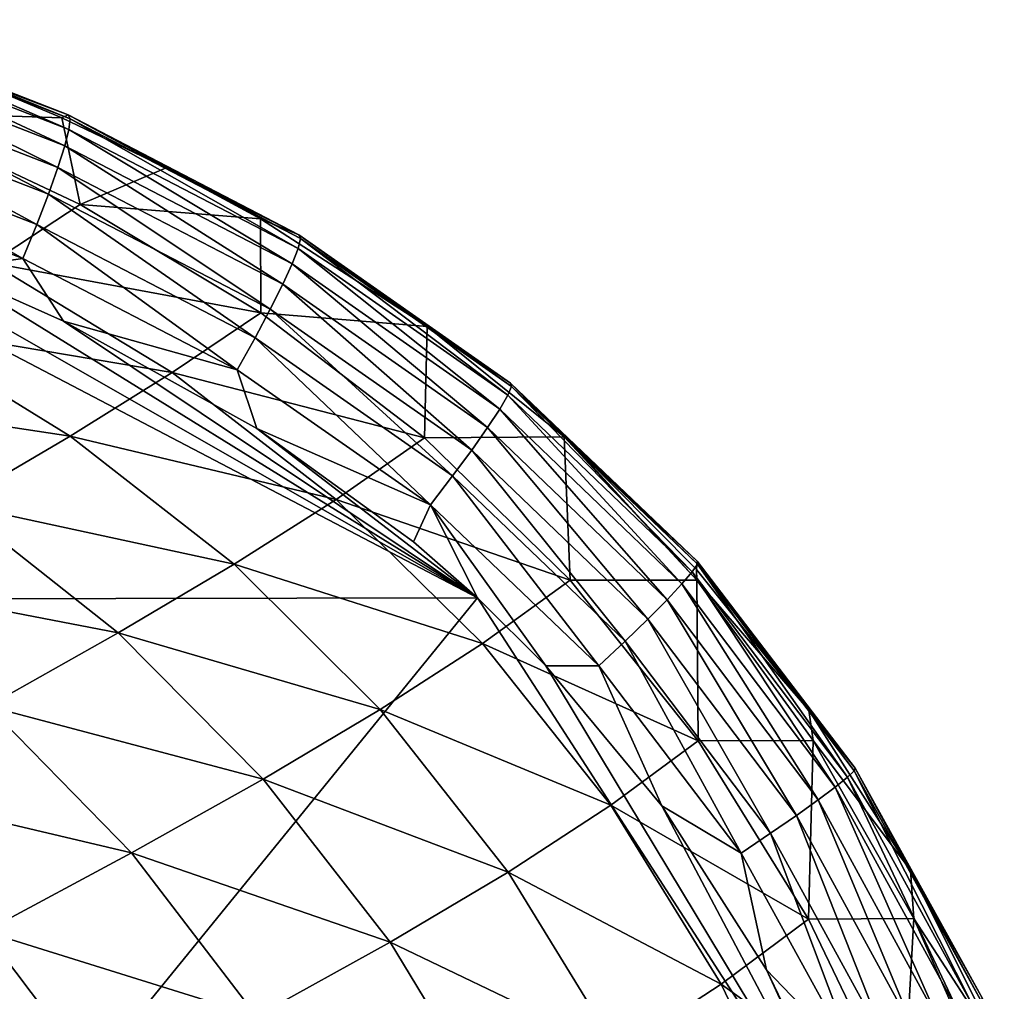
# Model space of a CAD drawing. Header units: metres. Extents: x -82 to 113, y -109 to 109.
# Tile 199 of 256: x 105.86 to 110.78, y 13.85 to 18.7. Entities that reach past the tile are written whole.
import ezdxf

# ---------------------------------------------------------------- set-up
doc = ezdxf.new("R2010")
doc.units = ezdxf.units.M
doc.layers.add('solid_20_382_013_XXX', color=7, linetype='CONTINUOUS')

msp = doc.modelspace()

# ---------------------------------------------------------------- linework, layer by layer
at = {"layer": 'solid_20_382_013_XXX'}
for points in [[(105.491058, 18.455484, -27.818247), (104.890884, 18.700085, -27.555511), (106.105522, 18.22505, -27.678698)], [(106.115273, 18.205364, -27.484959), (106.105522, 18.22505, -27.678698), (104.890884, 18.700085, -27.555511)], [(104.901855, 18.678566, -27.362804), (106.115273, 18.205364, -27.484959), (104.890884, 18.700085, -27.555511)], [(104.900276, 18.623306, -27.18074), (106.109322, 18.152813, -27.301435), (104.901855, 18.678566, -27.362804)], [(106.109322, 18.152813, -27.301435), (106.115273, 18.205364, -27.484959), (104.901855, 18.678566, -27.362804)], [(104.886856, 18.537558, -27.013586), (106.088661, 18.070553, -27.132488), (104.900276, 18.623306, -27.18074)], [(106.088661, 18.070553, -27.132488), (106.109322, 18.152813, -27.301435), (104.900276, 18.623306, -27.18074)], [(104.862305, 18.424582, -26.865608), (106.054298, 17.96175, -26.982481), (104.886856, 18.537558, -27.013586)], [(106.054298, 17.96175, -26.982481), (106.088661, 18.070553, -27.132488), (104.886856, 18.537558, -27.013586)], [(105.183662, 18.240032, -29.131077), (105.491058, 18.455484, -27.818247), (106.073654, 18.210625, -27.877436)], [(106.073654, 18.210625, -27.877436), (105.491058, 18.455484, -27.818247), (106.105522, 18.22505, -27.678698)], [(104.827324, 18.287628, -26.741079), (106.007225, 17.829561, -26.855776), (104.862305, 18.424582, -26.865608)], [(106.007225, 17.829561, -26.855776), (106.054298, 17.96175, -26.982481), (104.862305, 18.424582, -26.865608)], [(104.782616, 18.129955, -26.644268), (105.948441, 17.677149, -26.756733), (104.827324, 18.287628, -26.741079)], [(105.948441, 17.677149, -26.756733), (106.007225, 17.829561, -26.855776), (104.827324, 18.287628, -26.741079)], [(106.165611, 17.777542, -29.317879), (105.183662, 18.240032, -29.131077), (106.073654, 18.210625, -27.877436)], [(105.720993, 17.486618, -30.888609), (105.183662, 18.240032, -29.131077), (106.165611, 17.777542, -29.317879)], [(106.59462, 17.961229, -27.929865), (106.073654, 18.210625, -27.877436), (106.105522, 18.22505, -27.678698)], [(106.165611, 17.777542, -29.317879), (106.073654, 18.210625, -27.877436), (106.59462, 17.961229, -27.929865)], [(106.59462, 17.961229, -27.929865), (106.105522, 18.22505, -27.678698), (107.257591, 17.625557, -27.79295)], [(107.265442, 17.607628, -27.598621), (107.257591, 17.625557, -27.79295), (106.105522, 18.22505, -27.678698)], [(106.115273, 18.205364, -27.484959), (107.265442, 17.607628, -27.598621), (106.105522, 18.22505, -27.678698)], [(106.109322, 18.152813, -27.301435), (107.253723, 17.558708, -27.414059), (106.115273, 18.205364, -27.484959)], [(107.253723, 17.558708, -27.414059), (107.265442, 17.607628, -27.598621), (106.115273, 18.205364, -27.484959)], [(106.088661, 18.070553, -27.132488), (107.223793, 17.48177, -27.243687), (106.109322, 18.152813, -27.301435)], [(107.223793, 17.48177, -27.243687), (107.253723, 17.558708, -27.414059), (106.109322, 18.152813, -27.301435)], [(104.728897, 17.954819, -26.579439), (105.878944, 17.507673, -26.689718), (104.782616, 18.129955, -26.644268)], [(105.878944, 17.507673, -26.689718), (105.948441, 17.677149, -26.756733), (104.782616, 18.129955, -26.644268)], [(106.054298, 17.96175, -26.982481), (107.177017, 17.379786, -27.091936), (106.088661, 18.070553, -27.132488)], [(107.177017, 17.379786, -27.091936), (107.223793, 17.48177, -27.243687), (106.088661, 18.070553, -27.132488)], [(103.634346, 15.806561, -26.42346), (108.148514, 15.814653, -26.883139), (104.030647, 17.969423, -26.490572)], [(104.030647, 17.969423, -26.490572), (108.148514, 15.814653, -26.883139), (104.824471, 17.71258, -26.565872)], [(105.500595, 17.454573, -26.630472), (105.878944, 17.507673, -26.689718), (104.728897, 17.954819, -26.579439)], [(106.007225, 17.829561, -26.855776), (107.114761, 17.255728, -26.963236), (106.054298, 17.96175, -26.982481)], [(107.114761, 17.255728, -26.963236), (107.177017, 17.379786, -27.091936), (106.054298, 17.96175, -26.982481)], [(106.165611, 17.777542, -29.317879), (106.59462, 17.961229, -27.929865), (107.065834, 17.705946, -27.97658)], [(107.065834, 17.705946, -27.97658), (106.59462, 17.961229, -27.929865), (107.257591, 17.625557, -27.79295)], [(105.948441, 17.677149, -26.756733), (107.038383, 17.112568, -26.862011), (106.007225, 17.829561, -26.855776)], [(107.038383, 17.112568, -26.862011), (107.114761, 17.255728, -26.963236), (106.007225, 17.829561, -26.855776)], [(105.720993, 17.486618, -30.888609), (106.165611, 17.777542, -29.317879), (107.067596, 17.237888, -29.510294)], [(107.067596, 17.237888, -29.510294), (106.165611, 17.777542, -29.317879), (107.065834, 17.705946, -27.97658)], [(104.824471, 17.71258, -26.565872), (108.148514, 15.814653, -26.883139), (105.500595, 17.454573, -26.630472)], [(107.897217, 17.16888, -28.055874), (107.065834, 17.705946, -27.97658), (107.257591, 17.625557, -27.79295)], [(107.067596, 17.237888, -29.510294), (107.065834, 17.705946, -27.97658), (107.897217, 17.16888, -28.055874)], [(105.878944, 17.507673, -26.689718), (106.949257, 16.953279, -26.79269), (105.948441, 17.677149, -26.756733)], [(106.949257, 16.953279, -26.79269), (107.038383, 17.112568, -26.862011), (105.948441, 17.677149, -26.756733)], [(107.253723, 17.558708, -27.414059), (108.300705, 16.825872, -27.512846), (107.265442, 17.607628, -27.598621)], [(107.897217, 17.16888, -28.055874), (107.257591, 17.625557, -27.79295), (108.314308, 16.886444, -27.891829)], [(108.319344, 16.870129, -27.697649), (108.314308, 16.886444, -27.891829), (107.257591, 17.625557, -27.79295)], [(107.265442, 17.607628, -27.598621), (108.319344, 16.870129, -27.697649), (107.257591, 17.625557, -27.79295)], [(108.300705, 16.825872, -27.512846), (108.319344, 16.870129, -27.697649), (107.265442, 17.607628, -27.598621)], [(107.223793, 17.48177, -27.243687), (108.260155, 16.756346, -27.341854), (107.253723, 17.558708, -27.414059)], [(108.260155, 16.756346, -27.341854), (108.300705, 16.825872, -27.512846), (107.253723, 17.558708, -27.414059)], [(105.500595, 17.454573, -26.630472), (106.082253, 17.195091, -26.686251), (105.878944, 17.507673, -26.689718)], [(106.082253, 17.195091, -26.686251), (106.949257, 16.953279, -26.79269), (105.878944, 17.507673, -26.689718)], [(105.213745, 17.176813, -32.395924), (105.720993, 17.486618, -30.888609), (106.624893, 16.938627, -31.079266)], [(105.500595, 17.454573, -26.630472), (108.148514, 15.814653, -26.883139), (106.082253, 17.195091, -26.686251)], [(106.624893, 16.938627, -31.079266), (105.720993, 17.486618, -30.888609), (107.067596, 17.237888, -29.510294)], [(107.177017, 17.379786, -27.091936), (108.199455, 16.664227, -27.189116), (107.223793, 17.48177, -27.243687)], [(108.199455, 16.664227, -27.189116), (108.260155, 16.756346, -27.341854), (107.223793, 17.48177, -27.243687)], [(107.114761, 17.255728, -26.963236), (108.120361, 16.552189, -27.059067), (107.177017, 17.379786, -27.091936)], [(108.120361, 16.552189, -27.059067), (108.199455, 16.664227, -27.189116), (107.177017, 17.379786, -27.091936)], [(107.038383, 17.112568, -26.862011), (108.024643, 16.422907, -26.95615), (107.114761, 17.255728, -26.963236)], [(108.024643, 16.422907, -26.95615), (108.120361, 16.552189, -27.059067), (107.114761, 17.255728, -26.963236)], [(106.624893, 16.938627, -31.079266), (107.067596, 17.237888, -29.510294), (107.884384, 16.613926, -29.707655)], [(107.884384, 16.613926, -29.707655), (107.067596, 17.237888, -29.510294), (107.897217, 17.16888, -28.055874)], [(104.642105, 16.843744, -33.857265), (105.213745, 17.176813, -32.395924), (106.116333, 16.62216, -32.581406)], [(106.116333, 16.62216, -32.581406), (105.213745, 17.176813, -32.395924), (106.624893, 16.938627, -31.079266)], [(106.082253, 17.195091, -26.686251), (107.046852, 16.660324, -26.778727), (106.949257, 16.953279, -26.79269)], [(106.082253, 17.195091, -26.686251), (108.148514, 15.814653, -26.883139), (107.046852, 16.660324, -26.778727)], [(107.884384, 16.613926, -29.707655), (107.897217, 17.16888, -28.055874), (108.581573, 16.618385, -28.116381)], [(108.581573, 16.618385, -28.116381), (107.897217, 17.16888, -28.055874), (108.314308, 16.886444, -27.891829)], [(106.949257, 16.953279, -26.79269), (107.914055, 16.279053, -26.884802), (107.038383, 17.112568, -26.862011)], [(107.914055, 16.279053, -26.884802), (108.024643, 16.422907, -26.95615), (107.038383, 17.112568, -26.862011)], [(106.116333, 16.62216, -32.581406), (106.624893, 16.938627, -31.079266), (107.444145, 16.30612, -31.276611)], [(107.444145, 16.30612, -31.276611), (106.624893, 16.938627, -31.079266), (107.884384, 16.613926, -29.707655)], [(107.046852, 16.660324, -26.778727), (107.914055, 16.279053, -26.884802), (106.949257, 16.953279, -26.79269)], [(108.300705, 16.825872, -27.512846), (109.221428, 15.944015, -27.592255), (108.319344, 16.870129, -27.697649)], [(108.581573, 16.618385, -28.116381), (108.314308, 16.886444, -27.891829), (109.246559, 15.997416, -27.969063)], [(109.247643, 15.982559, -27.776083), (109.246559, 15.997416, -27.969063), (108.314308, 16.886444, -27.891829)], [(108.319344, 16.870129, -27.697649), (109.247643, 15.982559, -27.776083), (108.314308, 16.886444, -27.891829)], [(109.221428, 15.944015, -27.592255), (109.247643, 15.982559, -27.776083), (108.319344, 16.870129, -27.697649)], [(105.540054, 16.28443, -34.035793), (104.642105, 16.843744, -33.857265), (106.116333, 16.62216, -32.581406)], [(108.260155, 16.756346, -27.341854), (109.170059, 15.884048, -27.421942), (108.300705, 16.825872, -27.512846)], [(109.170059, 15.884048, -27.421942), (109.221428, 15.944015, -27.592255), (108.300705, 16.825872, -27.512846)], [(108.199455, 16.664227, -27.189116), (109.09565, 15.804923, -27.26951), (108.260155, 16.756346, -27.341854)], [(109.09565, 15.804923, -27.26951), (109.170059, 15.884048, -27.421942), (108.260155, 16.756346, -27.341854)], [(105.540054, 16.28443, -34.035793), (106.116333, 16.62216, -32.581406), (106.93486, 15.982759, -32.775414)], [(106.93486, 15.982759, -32.775414), (106.116333, 16.62216, -32.581406), (107.444145, 16.30612, -31.276611)], [(107.046852, 16.660324, -26.778727), (107.829544, 16.093407, -26.853163), (107.914055, 16.279053, -26.884802)], [(107.046852, 16.660324, -26.778727), (108.148514, 15.814653, -26.883139), (107.829544, 16.093407, -26.853163)], [(108.612404, 15.902207, -29.907495), (107.884384, 16.613926, -29.707655), (108.581573, 16.618385, -28.116381)], [(108.120361, 16.552189, -27.059067), (109.000336, 15.708905, -27.13933), (108.199455, 16.664227, -27.189116)], [(109.000336, 15.708905, -27.13933), (109.09565, 15.804923, -27.26951), (108.199455, 16.664227, -27.189116)], [(108.613571, 16.589647, -28.11907), (108.581573, 16.618385, -28.116381), (109.246559, 15.997416, -27.969063)], [(109.244522, 15.903433, -28.302742), (108.581573, 16.618385, -28.116381), (108.613571, 16.589647, -28.11907)], [(108.612404, 15.902207, -29.907495), (108.581573, 16.618385, -28.116381), (109.244522, 15.903433, -28.302742)], [(107.444145, 16.30612, -31.276611), (107.884384, 16.613926, -29.707655), (108.612404, 15.902207, -29.907495)], [(109.2425, 15.956661, -28.168533), (108.613571, 16.589647, -28.11907), (109.246559, 15.997416, -27.969063)], [(109.244522, 15.903433, -28.302742), (108.613571, 16.589647, -28.11907), (109.2425, 15.956661, -28.168533)], [(108.024643, 16.422907, -26.95615), (108.886246, 15.598258, -27.035765), (108.120361, 16.552189, -27.059067)], [(108.886246, 15.598258, -27.035765), (109.000336, 15.708905, -27.13933), (108.120361, 16.552189, -27.059067)], [(107.914055, 16.279053, -26.884802), (108.755501, 15.475245, -26.963182), (108.024643, 16.422907, -26.95615)], [(108.755501, 15.475245, -26.963182), (108.886246, 15.598258, -27.035765), (108.024643, 16.422907, -26.95615)], [(104.896324, 15.921316, -35.444557), (105.540054, 16.28443, -34.035793), (106.354607, 15.640114, -34.224766)], [(106.354607, 15.640114, -34.224766), (105.540054, 16.28443, -34.035793), (106.93486, 15.982759, -32.775414)], [(106.93486, 15.982759, -32.775414), (107.444145, 16.30612, -31.276611), (108.174278, 15.586471, -31.477703)], [(108.174278, 15.586471, -31.477703), (107.444145, 16.30612, -31.276611), (108.612404, 15.902207, -29.907495)], [(107.829544, 16.093407, -26.853163), (108.148514, 15.814653, -26.883139), (107.914055, 16.279053, -26.884802)], [(108.48999, 15.475653, -26.91486), (108.755501, 15.475245, -26.963182), (107.914055, 16.279053, -26.884802)], [(108.148514, 15.814653, -26.883139), (108.48999, 15.475653, -26.91486), (107.914055, 16.279053, -26.884802)], [(106.354607, 15.640114, -34.224766), (106.93486, 15.982759, -32.775414), (107.663994, 15.256794, -32.974514)], [(107.663994, 15.256794, -32.974514), (106.93486, 15.982759, -32.775414), (108.174278, 15.586471, -31.477703)], [(109.221428, 15.944015, -27.592255), (109.996613, 14.919494, -27.65004), (109.247643, 15.982559, -27.776083)], [(109.2425, 15.956661, -28.168533), (109.246559, 15.997416, -27.969063), (110.034111, 14.964795, -28.022396)], [(110.030258, 14.95153, -27.83165), (110.034111, 14.964795, -28.022396), (109.246559, 15.997416, -27.969063)], [(109.247643, 15.982559, -27.776083), (110.030258, 14.95153, -27.83165), (109.246559, 15.997416, -27.969063)], [(109.996613, 14.919494, -27.65004), (110.030258, 14.95153, -27.83165), (109.247643, 15.982559, -27.776083)], [(109.170059, 15.884048, -27.421942), (109.935585, 14.87048, -27.481777), (109.221428, 15.944015, -27.592255)], [(109.935585, 14.87048, -27.481777), (109.996613, 14.919494, -27.65004), (109.221428, 15.944015, -27.592255)], [(109.803909, 15.253421, -28.2062), (109.2425, 15.956661, -28.168533), (110.034111, 14.964795, -28.022396)], [(109.244522, 15.903433, -28.302742), (109.2425, 15.956661, -28.168533), (109.803909, 15.253421, -28.2062)], [(105.703674, 15.274408, -35.627708), (104.896324, 15.921316, -35.444557), (106.354607, 15.640114, -34.224766)], [(108.174278, 15.586471, -31.477703), (108.612404, 15.902207, -29.907495), (109.250847, 15.101223, -30.10677)], [(109.250847, 15.101223, -30.10677), (108.612404, 15.902207, -29.907495), (109.244522, 15.903433, -28.302742)], [(109.09565, 15.804923, -27.26951), (109.849571, 14.806278, -27.331072), (109.170059, 15.884048, -27.421942)], [(109.849571, 14.806278, -27.331072), (109.935585, 14.87048, -27.481777), (109.170059, 15.884048, -27.421942)], [(109.825745, 15.102306, -28.487303), (109.244522, 15.903433, -28.302742), (109.803909, 15.253421, -28.2062)], [(109.250847, 15.101223, -30.10677), (109.244522, 15.903433, -28.302742), (109.825745, 15.102306, -28.487303)], [(103.634346, 15.806561, -26.42346), (105.56958, 12.644617, -26.575031), (108.148514, 15.814653, -26.883139)], [(105.56958, 12.644617, -26.575031), (110.191063, 12.655443, -27.060518), (108.148514, 15.814653, -26.883139)], [(108.148514, 15.814653, -26.883139), (110.191063, 12.655443, -27.060518), (108.48999, 15.475653, -26.91486)], [(109.000336, 15.708905, -27.13933), (109.740974, 14.728683, -27.202139), (109.09565, 15.804923, -27.26951)], [(109.740974, 14.728683, -27.202139), (109.849571, 14.806278, -27.331072), (109.09565, 15.804923, -27.26951)], [(108.886246, 15.598258, -27.035765), (109.61219, 14.639486, -27.099188), (109.000336, 15.708905, -27.13933)], [(109.61219, 14.639486, -27.099188), (109.740974, 14.728683, -27.202139), (109.000336, 15.708905, -27.13933)], [(105.703674, 15.274408, -35.627708), (106.354607, 15.640114, -34.224766), (107.079536, 14.90977, -34.420238)], [(107.079536, 14.90977, -34.420238), (106.354607, 15.640114, -34.224766), (107.663994, 15.256794, -32.974514)], [(107.663994, 15.256794, -32.974514), (108.174278, 15.586471, -31.477703), (108.814011, 14.779325, -31.678905)], [(108.814011, 14.779325, -31.678905), (108.174278, 15.586471, -31.477703), (109.250847, 15.101223, -30.10677)], [(108.755501, 15.475245, -26.963182), (109.46563, 14.540479, -27.026434), (108.886246, 15.598258, -27.035765)], [(109.46563, 14.540479, -27.026434), (109.61219, 14.639486, -27.099188), (108.886246, 15.598258, -27.035765)], [(108.48999, 15.475653, -26.91486), (109.069687, 14.776034, -26.967436), (108.755501, 15.475245, -26.963182)], [(108.48999, 15.475653, -26.91486), (110.191063, 12.655443, -27.060518), (109.069687, 14.776034, -26.967436)], [(109.069687, 14.776034, -26.967436), (109.46563, 14.540479, -27.026434), (108.755501, 15.475245, -26.963182)], [(104.983025, 14.881846, -36.982433), (105.703674, 15.274408, -35.627708), (106.421242, 14.541959, -35.818821)], [(106.421242, 14.541959, -35.818821), (105.703674, 15.274408, -35.627708), (107.079536, 14.90977, -34.420238)], [(107.079536, 14.90977, -34.420238), (107.663994, 15.256794, -32.974514), (108.301956, 14.445047, -33.174465)], [(108.301956, 14.445047, -33.174465), (107.663994, 15.256794, -32.974514), (108.814011, 14.779325, -31.678905)], [(110.311562, 14.455601, -28.23358), (109.803909, 15.253421, -28.2062), (110.034111, 14.964795, -28.022396)], [(109.825745, 15.102306, -28.487303), (109.803909, 15.253421, -28.2062), (110.311562, 14.455601, -28.23358)], [(108.814011, 14.779325, -31.678905), (109.250847, 15.101223, -30.10677), (109.802185, 14.211121, -30.302107)], [(109.802185, 14.211121, -30.302107), (109.250847, 15.101223, -30.10677), (109.825745, 15.102306, -28.487303)], [(109.802185, 14.211121, -30.302107), (109.825745, 15.102306, -28.487303), (110.327759, 14.214313, -28.66745)], [(110.327759, 14.214313, -28.66745), (109.825745, 15.102306, -28.487303), (110.311562, 14.455601, -28.23358)], [(109.996613, 14.919494, -27.65004), (110.621597, 13.778695, -27.688225), (110.030258, 14.95153, -27.83165)], [(110.030258, 14.95153, -27.83165), (110.661598, 13.804186, -27.866863), (110.034111, 14.964795, -28.022396)], [(110.621597, 13.778695, -27.688225), (110.661598, 13.804186, -27.866863), (110.030258, 14.95153, -27.83165)], [(110.311562, 14.455601, -28.23358), (110.034111, 14.964795, -28.022396), (110.670616, 13.815486, -28.054775)], [(110.661598, 13.804186, -27.866863), (110.670616, 13.815486, -28.054775), (110.034111, 14.964795, -28.022396)], [(106.421242, 14.541959, -35.818821), (107.079536, 14.90977, -34.420238), (107.712585, 14.095298, -34.617332)], [(107.712585, 14.095298, -34.617332), (107.079536, 14.90977, -34.420238), (108.301956, 14.445047, -33.174465)], [(109.935585, 14.87048, -27.481777), (110.553162, 13.740364, -27.522875), (109.996613, 14.919494, -27.65004)], [(110.553162, 13.740364, -27.522875), (110.621597, 13.778695, -27.688225), (109.996613, 14.919494, -27.65004)], [(105.690117, 14.149901, -37.169155), (104.983025, 14.881846, -36.982433), (106.421242, 14.541959, -35.818821)], [(109.849571, 14.806278, -27.331072), (110.458847, 13.690543, -27.37483), (109.935585, 14.87048, -27.481777)], [(110.458847, 13.690543, -27.37483), (110.553162, 13.740364, -27.522875), (109.935585, 14.87048, -27.481777)], [(109.740974, 14.728683, -27.202139), (110.341217, 13.630582, -27.248106), (109.849571, 14.806278, -27.331072)], [(110.341217, 13.630582, -27.248106), (110.458847, 13.690543, -27.37483), (109.849571, 14.806278, -27.331072)], [(108.301956, 14.445047, -33.174465), (108.814011, 14.779325, -31.678905), (109.365814, 13.886259, -31.876188)], [(109.365814, 13.886259, -31.876188), (108.814011, 14.779325, -31.678905), (109.802185, 14.211121, -30.302107)], [(109.069687, 14.776034, -26.967436), (109.592041, 13.95782, -27.012739), (109.46563, 14.540479, -27.026434)], [(109.069687, 14.776034, -26.967436), (110.191063, 12.655443, -27.060518), (109.592041, 13.95782, -27.012739)], [(109.61219, 14.639486, -27.099188), (110.202812, 13.561831, -27.146719), (109.740974, 14.728683, -27.202139)], [(110.202812, 13.561831, -27.146719), (110.341217, 13.630582, -27.248106), (109.740974, 14.728683, -27.202139)], [(109.46563, 14.540479, -27.026434), (110.046196, 13.485641, -27.074684), (109.61219, 14.639486, -27.099188)], [(110.046196, 13.485641, -27.074684), (110.202812, 13.561831, -27.146719), (109.61219, 14.639486, -27.099188)], [(105.690117, 14.149901, -37.169155), (106.421242, 14.541959, -35.818821), (107.04628, 13.726964, -36.012352)], [(107.04628, 13.726964, -36.012352), (106.421242, 14.541959, -35.818821), (107.712585, 14.095298, -34.617332)], [(109.592041, 13.95782, -27.012739), (110.046196, 13.485641, -27.074684), (109.46563, 14.540479, -27.026434)], [(110.779259, 13.518806, -28.252317), (110.311562, 14.455601, -28.23358), (110.670616, 13.815486, -28.054775)], [(110.327759, 14.214313, -28.66745), (110.311562, 14.455601, -28.23358), (110.779259, 13.518806, -28.252317)], [(107.712585, 14.095298, -34.617332), (108.301956, 14.445047, -33.174465), (108.851204, 13.550507, -33.370552)], [(108.851204, 13.550507, -33.370552), (108.301956, 14.445047, -33.174465), (109.365814, 13.886259, -31.876188)], [(109.365814, 13.886259, -31.876188), (109.802185, 14.211121, -30.302107), (110.272354, 13.231508, -30.49115)], [(110.272354, 13.231508, -30.49115), (109.802185, 14.211121, -30.302107), (110.327759, 14.214313, -28.66745)], [(110.272354, 13.231508, -30.49115), (110.327759, 14.214313, -28.66745), (110.756462, 13.237767, -28.841768)], [(110.756462, 13.237767, -28.841768), (110.327759, 14.214313, -28.66745), (110.779259, 13.518806, -28.252317)], [(104.888474, 13.73038, -38.461426), (105.690117, 14.149901, -37.169155), (106.304085, 13.336914, -37.359108)], [(106.304085, 13.336914, -37.359108), (105.690117, 14.149901, -37.169155), (107.04628, 13.726964, -36.012352)], [(107.04628, 13.726964, -36.012352), (107.712585, 14.095298, -34.617332), (108.256195, 13.201077, -34.810638)], [(108.256195, 13.201077, -34.810638), (107.712585, 14.095298, -34.617332), (108.851204, 13.550507, -33.370552)], [(109.592041, 13.95782, -27.012739), (110.071312, 12.958591, -27.051455), (110.046196, 13.485641, -27.074684)], [(109.592041, 13.95782, -27.012739), (110.191063, 12.655443, -27.060518), (110.071312, 12.958591, -27.051455)], [(108.851204, 13.550507, -33.370552), (109.365814, 13.886259, -31.876188), (109.836082, 12.908154, -32.066727)], [(109.836082, 12.908154, -32.066727), (109.365814, 13.886259, -31.876188), (110.272354, 13.231508, -30.49115)]]:
    msp.add_3dface(points, dxfattribs=at)

doc.saveas('drawing.dxf')
